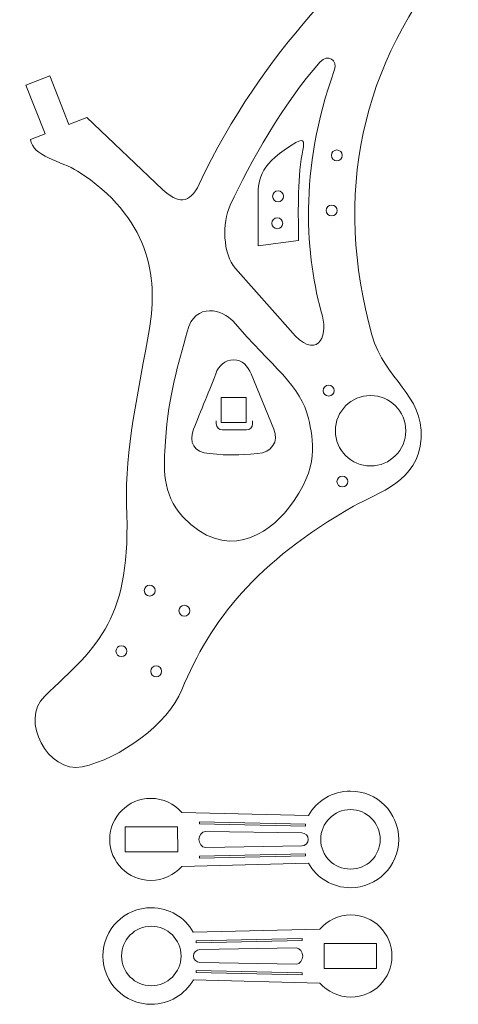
# Model space of a CAD drawing. Header units: centimetres. Extents: x -16.5 to 16.5, y -15.6 to 15.6.
# Tile 36 of 41: x 2 to 7.3, y -14.5 to -2.6. Entities that reach past the tile are written whole.
import ezdxf

# ---------------------------------------------------------------- set-up
doc = ezdxf.new("R2010")
doc.units = ezdxf.units.CM
doc.header["$MEASUREMENT"] = 0
doc.layers.add('layer 1', color=7, linetype='Continuous')

msp = doc.modelspace()

# ---------------------------------------------------------------- linework, layer by layer
at = {"layer": 'layer 1', "color": 250, "lineweight": 9}
for points, knots in [([(2.1206, -4.0657), (2.1206, -4.0657), (2.29443, -3.99801), (2.29443, -3.99801), (2.29443, -3.99801), (2.29443, -3.99801), (2.06478, -3.40999), (2.06478, -3.40999), (2.06478, -3.40999), (2.06478, -3.40999), (2.35111, -3.29816), (2.35111, -3.29816), (2.35111, -3.29816), (2.35111, -3.29816), (2.58087, -3.88648), (2.58087, -3.88648), (2.58087, -3.88648), (2.58087, -3.88648), (2.7996, -3.80133), (2.7996, -3.80133), (2.7996, -3.80133), (2.7996, -3.80133), (3.71225, -4.66837), (3.71225, -4.66837), (3.71225, -4.66837), (3.8944, -4.84141), (4.04058, -4.85089), (4.15523, -4.60656), (4.15523, -4.60656), (4.92655, -2.96286), (6.07312, -1.91086), (6.83118, -1.30475), (6.83118, -1.30475), (6.86809, -1.28027), (6.89953, -1.28802), (6.91681, -1.30475), (6.91681, -1.30475), (6.91681, -1.30475), (7.01604, -1.41959), (7.01604, -1.41959), (7.01604, -1.41959), (7.01604, -1.41959), (6.74564, -1.65239), (6.74564, -1.65239), (6.74564, -1.65239), (6.74564, -1.65239), (6.88511, -1.81425), (6.88511, -1.81425), (6.88511, -1.81425), (6.88511, -1.81425), (7.1555, -1.58144), (7.1555, -1.58144), (7.1555, -1.58144), (7.1555, -1.58144), (7.26483, -1.70831), (7.26483, -1.70831), (7.26483, -1.70831), (7.28115, -1.73453), (7.2766, -1.77108), (7.24473, -1.81301), (7.24473, -1.81301), (6.08883, -3.13824), (5.77468, -4.75152), (6.23853, -6.42266), (6.23853, -6.42266), (6.39415, -6.98332), (6.86173, -7.13083), (6.83159, -7.6737), (6.83159, -7.6737), (6.80241, -8.19938), (6.31716, -8.32167), (6.01746, -8.49294), (6.01746, -8.49294), (4.84348, -9.16389), (4.28944, -9.86674), (3.94678, -10.70785), (3.94678, -10.70785), (3.77945, -11.11861), (3.19816, -11.54471), (2.74174, -11.63793), (2.74174, -11.63793), (2.32859, -11.72231), (1.9891, -11.06925), (2.28788, -10.78833), (2.28788, -10.78833), (2.95208, -10.16384), (3.33547, -9.8561), (3.27931, -8.47075), (3.27931, -8.47075), (3.25361, -7.83662), (3.42891, -7.07568), (3.55441, -6.34896), (3.55441, -6.34896), (3.66309, -5.71966), (3.55366, -5.00253), (2.68812, -4.44937), (2.68812, -4.44937), (2.49571, -4.32641), (2.13721, -4.27085), (2.1206, -4.0657)], [0, 0, 0, 0, 0.03846154, 0.03846154, 0.03846154, 0.03846154, 0.07692308, 0.07692308, 0.07692308, 0.07692308, 0.11538462, 0.11538462, 0.11538462, 0.11538462, 0.15384615, 0.15384615, 0.15384615, 0.15384615, 0.19230769, 0.19230769, 0.19230769, 0.19230769, 0.23076923, 0.23076923, 0.23076923, 0.23076923, 0.26923077, 0.26923077, 0.26923077, 0.26923077, 0.30769231, 0.30769231, 0.30769231, 0.30769231, 0.34615385, 0.34615385, 0.34615385, 0.34615385, 0.38461538, 0.38461538, 0.38461538, 0.38461538, 0.42307692, 0.42307692, 0.42307692, 0.42307692, 0.46153846, 0.46153846, 0.46153846, 0.46153846, 0.5, 0.5, 0.5, 0.5, 0.53846154, 0.53846154, 0.53846154, 0.53846154, 0.57692308, 0.57692308, 0.57692308, 0.57692308, 0.61538462, 0.61538462, 0.61538462, 0.61538462, 0.65384615, 0.65384615, 0.65384615, 0.65384615, 0.69230769, 0.69230769, 0.69230769, 0.69230769, 0.73076923, 0.73076923, 0.73076923, 0.73076923, 0.76923077, 0.76923077, 0.76923077, 0.76923077, 0.80769231, 0.80769231, 0.80769231, 0.80769231, 0.84615385, 0.84615385, 0.84615385, 0.84615385, 0.88461538, 0.88461538, 0.88461538, 0.88461538, 0.92307692, 0.92307692, 0.92307692, 0.92307692, 1, 1, 1, 1]), ([(5.61486, -3.12981), (5.70591, -3.02763), (5.83085, -3.10547), (5.78492, -3.23287), (5.78492, -3.23287), (5.35214, -4.43356), (5.43844, -5.48906), (5.64142, -6.19896), (5.64142, -6.19896), (5.71271, -6.44825), (5.56759, -6.75269), (5.25768, -6.37152), (5.25768, -6.37152), (5.25768, -6.37152), (4.5937, -5.62285), (4.5937, -5.62285), (4.5937, -5.62285), (4.43736, -5.44655), (4.42949, -5.07075), (4.52802, -4.8605), (4.52802, -4.8605), (4.77633, -4.33066), (5.15823, -3.64227), (5.61486, -3.12981)], [0, 0, 0, 0, 0.14285714, 0.14285714, 0.14285714, 0.14285714, 0.28571429, 0.28571429, 0.28571429, 0.28571429, 0.42857143, 0.42857143, 0.42857143, 0.42857143, 0.57142857, 0.57142857, 0.57142857, 0.57142857, 0.71428571, 0.71428571, 0.71428571, 0.71428571, 1, 1, 1, 1]), ([(5.31999, -4.10421), (5.43838, -4.03572), (5.42063, -4.10855), (5.39648, -4.24175), (5.39648, -4.24175), (5.33798, -4.5644), (5.35137, -5.00358), (5.35346, -5.28634), (5.35346, -5.28634), (5.35346, -5.28634), (4.8659, -5.35029), (4.8659, -5.35029), (4.8659, -5.35029), (4.8659, -5.35029), (4.86526, -4.74271), (4.86526, -4.74271), (4.86526, -4.74271), (4.86505, -4.53827), (4.89947, -4.34745), (5.31999, -4.10421)], [0, 0, 0, 0, 0.16666667, 0.16666667, 0.16666667, 0.16666667, 0.33333333, 0.33333333, 0.33333333, 0.33333333, 0.5, 0.5, 0.5, 0.5, 0.66666667, 0.66666667, 0.66666667, 0.66666667, 1, 1, 1, 1]), ([(5.81585, -4.19196), (5.77947, -4.19196), (5.74998, -4.22145), (5.74998, -4.25783), (5.74998, -4.25783), (5.74998, -4.29421), (5.77947, -4.3237), (5.81585, -4.3237), (5.81585, -4.3237), (5.85223, -4.3237), (5.88172, -4.29421), (5.88172, -4.25783), (5.88172, -4.25783), (5.88172, -4.22145), (5.85223, -4.19196), (5.81585, -4.19196)], [0, 0, 0, 0, 0.2, 0.2, 0.2, 0.2, 0.4, 0.4, 0.4, 0.4, 0.6, 0.6, 0.6, 0.6, 1, 1, 1, 1]), ([(5.10646, -4.68637), (5.07008, -4.68637), (5.04059, -4.71586), (5.04059, -4.75224), (5.04059, -4.75224), (5.04059, -4.78861), (5.07008, -4.81811), (5.10646, -4.81811), (5.10646, -4.81811), (5.14283, -4.81811), (5.17233, -4.78861), (5.17233, -4.75224), (5.17233, -4.75224), (5.17233, -4.71586), (5.14283, -4.68637), (5.10646, -4.68637)], [0, 0, 0, 0, 0.2, 0.2, 0.2, 0.2, 0.4, 0.4, 0.4, 0.4, 0.6, 0.6, 0.6, 0.6, 1, 1, 1, 1]), ([(5.75353, -4.85751), (5.71714, -4.85751), (5.68766, -4.887), (5.68766, -4.92338), (5.68766, -4.92338), (5.68766, -4.95976), (5.71714, -4.98925), (5.75353, -4.98925), (5.75353, -4.98925), (5.7899, -4.98925), (5.8194, -4.95976), (5.8194, -4.92338), (5.8194, -4.92338), (5.8194, -4.887), (5.7899, -4.85751), (5.75353, -4.85751)], [0, 0, 0, 0, 0.2, 0.2, 0.2, 0.2, 0.4, 0.4, 0.4, 0.4, 0.6, 0.6, 0.6, 0.6, 1, 1, 1, 1]), ([(5.09662, -5.01176), (5.06024, -5.01176), (5.03075, -5.04124), (5.03075, -5.07763), (5.03075, -5.07763), (5.03075, -5.114), (5.06024, -5.1435), (5.09662, -5.1435), (5.09662, -5.1435), (5.133, -5.1435), (5.16249, -5.114), (5.16249, -5.07763), (5.16249, -5.07763), (5.16249, -5.04124), (5.133, -5.01176), (5.09662, -5.01176)], [0, 0, 0, 0, 0.2, 0.2, 0.2, 0.2, 0.4, 0.4, 0.4, 0.4, 0.6, 0.6, 0.6, 0.6, 1, 1, 1, 1]), ([(4.0086, -6.38812), (4.10471, -6.01139), (4.45102, -6.12845), (4.56106, -6.25699), (4.56106, -6.25699), (5.02993, -6.80467), (5.39157, -7.04261), (5.4735, -7.43571), (5.4735, -7.43571), (5.5264, -7.68952), (5.62149, -8.01765), (5.23398, -8.51483), (5.23398, -8.51483), (4.98103, -8.83938), (4.46999, -9.16753), (3.95814, -8.61917), (3.95814, -8.61917), (3.69956, -8.34215), (3.72734, -8.02326), (3.74713, -7.70949), (3.74713, -7.70949), (3.78398, -7.12556), (3.90685, -6.78694), (4.0086, -6.38812)], [0, 0, 0, 0, 0.14285714, 0.14285714, 0.14285714, 0.14285714, 0.28571429, 0.28571429, 0.28571429, 0.28571429, 0.42857143, 0.42857143, 0.42857143, 0.42857143, 0.57142857, 0.57142857, 0.57142857, 0.57142857, 0.71428571, 0.71428571, 0.71428571, 0.71428571, 1, 1, 1, 1]), ([(4.57009, -6.72487), (4.67387, -6.72487), (4.74287, -6.80355), (4.7808, -6.89547), (4.7808, -6.89547), (4.7808, -6.89547), (5.05667, -7.56424), (5.05667, -7.56424), (5.05667, -7.56424), (5.11605, -7.70819), (5.03129, -7.84862), (4.85672, -7.85835), (4.85672, -7.85835), (4.61512, -7.87181), (4.53327, -7.88387), (4.27944, -7.85811), (4.27944, -7.85811), (4.08757, -7.83865), (4.02591, -7.72738), (4.08768, -7.56445), (4.08768, -7.56445), (4.16091, -7.3715), (4.29814, -7.051), (4.35488, -6.89387), (4.35488, -6.89387), (4.38866, -6.80033), (4.46634, -6.72487), (4.57009, -6.72487)], [0, 0, 0, 0, 0.125, 0.125, 0.125, 0.125, 0.25, 0.25, 0.25, 0.25, 0.375, 0.375, 0.375, 0.375, 0.5, 0.5, 0.5, 0.5, 0.625, 0.625, 0.625, 0.625, 0.75, 0.75, 0.75, 0.75, 1, 1, 1, 1]), ([(5.71722, -7.03175), (5.68083, -7.03175), (5.65135, -7.06124), (5.65135, -7.09762), (5.65135, -7.09762), (5.65135, -7.13399), (5.68083, -7.16349), (5.71722, -7.16349), (5.71722, -7.16349), (5.75359, -7.16349), (5.78309, -7.13399), (5.78309, -7.09762), (5.78309, -7.09762), (5.78309, -7.06124), (5.75359, -7.03175), (5.71722, -7.03175)], [0, 0, 0, 0, 0.2, 0.2, 0.2, 0.2, 0.4, 0.4, 0.4, 0.4, 0.6, 0.6, 0.6, 0.6, 1, 1, 1, 1]), ([(4.72053, -7.18192), (4.72053, -7.18192), (4.4194, -7.18177), (4.4194, -7.18177), (4.4194, -7.18177), (4.4194, -7.18177), (4.41878, -7.48339), (4.41878, -7.48339), (4.41878, -7.48339), (4.41878, -7.48339), (4.7199, -7.48353), (4.7199, -7.48353), (4.7199, -7.48353), (4.7199, -7.48353), (4.72053, -7.18192), (4.72053, -7.18192)], [0, 0, 0, 0, 0.2, 0.2, 0.2, 0.2, 0.4, 0.4, 0.4, 0.4, 0.6, 0.6, 0.6, 0.6, 1, 1, 1, 1]), ([(6.22255, -7.1571), (6.45726, -7.1571), (6.64751, -7.34735), (6.64751, -7.58205), (6.64751, -7.58205), (6.64751, -7.81676), (6.45726, -8.00701), (6.22255, -8.00701), (6.22255, -8.00701), (5.98785, -8.00701), (5.7976, -7.81676), (5.7976, -7.58205), (5.7976, -7.58205), (5.7976, -7.34735), (5.98785, -7.1571), (6.22255, -7.1571)], [0, 0, 0, 0, 0.2, 0.2, 0.2, 0.2, 0.4, 0.4, 0.4, 0.4, 0.6, 0.6, 0.6, 0.6, 1, 1, 1, 1]), ([(4.36032, -7.46117), (4.36032, -7.46117), (4.36032, -7.49776), (4.36032, -7.49776), (4.36032, -7.49776), (4.36032, -7.53807), (4.3932, -7.57095), (4.43351, -7.57095), (4.43351, -7.57095), (4.43351, -7.57095), (4.72627, -7.57095), (4.72627, -7.57095), (4.72627, -7.57095), (4.76658, -7.57095), (4.79945, -7.53807), (4.79945, -7.49776), (4.79945, -7.49776), (4.79945, -7.49776), (4.79945, -7.46117), (4.79945, -7.46117)], [0, 0, 0, 0, 0.16666667, 0.16666667, 0.16666667, 0.16666667, 0.33333333, 0.33333333, 0.33333333, 0.33333333, 0.5, 0.5, 0.5, 0.5, 0.66666667, 0.66666667, 0.66666667, 0.66666667, 1, 1, 1, 1]), ([(5.88335, -8.12887), (5.84697, -8.12887), (5.81749, -8.15836), (5.81749, -8.19474), (5.81749, -8.19474), (5.81749, -8.23112), (5.84697, -8.26061), (5.88335, -8.26061), (5.88335, -8.26061), (5.91973, -8.26061), (5.94922, -8.23112), (5.94922, -8.19474), (5.94922, -8.19474), (5.94922, -8.15836), (5.91973, -8.12887), (5.88335, -8.12887)], [0, 0, 0, 0, 0.2, 0.2, 0.2, 0.2, 0.4, 0.4, 0.4, 0.4, 0.6, 0.6, 0.6, 0.6, 1, 1, 1, 1]), ([(3.5578, -9.44492), (3.52141, -9.44492), (3.49193, -9.47441), (3.49193, -9.51079), (3.49193, -9.51079), (3.49193, -9.54717), (3.52141, -9.57666), (3.5578, -9.57666), (3.5578, -9.57666), (3.59417, -9.57666), (3.62366, -9.54717), (3.62366, -9.51079), (3.62366, -9.51079), (3.62366, -9.47441), (3.59417, -9.44492), (3.5578, -9.44492)], [0, 0, 0, 0, 0.2, 0.2, 0.2, 0.2, 0.4, 0.4, 0.4, 0.4, 0.6, 0.6, 0.6, 0.6, 1, 1, 1, 1]), ([(3.97692, -9.6883), (3.94054, -9.6883), (3.91105, -9.71779), (3.91105, -9.75417), (3.91105, -9.75417), (3.91105, -9.79055), (3.94054, -9.82004), (3.97692, -9.82004), (3.97692, -9.82004), (4.0133, -9.82004), (4.04279, -9.79055), (4.04279, -9.75417), (4.04279, -9.75417), (4.04279, -9.71779), (4.0133, -9.6883), (3.97692, -9.6883)], [0, 0, 0, 0, 0.2, 0.2, 0.2, 0.2, 0.4, 0.4, 0.4, 0.4, 0.6, 0.6, 0.6, 0.6, 1, 1, 1, 1]), ([(3.21654, -10.17635), (3.18016, -10.17635), (3.15067, -10.20583), (3.15067, -10.24222), (3.15067, -10.24222), (3.15067, -10.27859), (3.18016, -10.30809), (3.21654, -10.30809), (3.21654, -10.30809), (3.25291, -10.30809), (3.28241, -10.27859), (3.28241, -10.24222), (3.28241, -10.24222), (3.28241, -10.20583), (3.25291, -10.17635), (3.21654, -10.17635)], [0, 0, 0, 0, 0.2, 0.2, 0.2, 0.2, 0.4, 0.4, 0.4, 0.4, 0.6, 0.6, 0.6, 0.6, 1, 1, 1, 1]), ([(3.63567, -10.41973), (3.59929, -10.41973), (3.5698, -10.44922), (3.5698, -10.4856), (3.5698, -10.4856), (3.5698, -10.52197), (3.59929, -10.55147), (3.63567, -10.55147), (3.63567, -10.55147), (3.67204, -10.55147), (3.70154, -10.52197), (3.70154, -10.4856), (3.70154, -10.4856), (3.70154, -10.44922), (3.67204, -10.41973), (3.63567, -10.41973)], [0, 0, 0, 0, 0.2, 0.2, 0.2, 0.2, 0.4, 0.4, 0.4, 0.4, 0.6, 0.6, 0.6, 0.6, 1, 1, 1, 1]), ([(5.97974, -11.9314), (6.30201, -11.9314), (6.56283, -12.19223), (6.56283, -12.5145), (6.56283, -12.5145), (6.56283, -12.83676), (6.30201, -13.09759), (5.97974, -13.09759), (5.97974, -13.09759), (5.76215, -13.09759), (5.57257, -12.97866), (5.47238, -12.80221), (5.47238, -12.80221), (5.47238, -12.80221), (3.94406, -12.84067), (3.94406, -12.84067), (3.94406, -12.84067), (3.85327, -12.94446), (3.71985, -13.00998), (3.57093, -13.00998), (3.57093, -13.00998), (3.29702, -13.00998), (3.07545, -12.7884), (3.07545, -12.5145), (3.07545, -12.5145), (3.07545, -12.24059), (3.29702, -12.01901), (3.57093, -12.01901), (3.57093, -12.01901), (3.72055, -12.01901), (3.85455, -12.08513), (3.94535, -12.18978), (3.94535, -12.18978), (3.94535, -12.18978), (5.47302, -12.22563), (5.47302, -12.22563), (5.47302, -12.22563), (5.57339, -12.04981), (5.76262, -11.9314), (5.97974, -11.9314)], [0, 0, 0, 0, 0.09090909, 0.09090909, 0.09090909, 0.09090909, 0.18181818, 0.18181818, 0.18181818, 0.18181818, 0.27272727, 0.27272727, 0.27272727, 0.27272727, 0.36363636, 0.36363636, 0.36363636, 0.36363636, 0.45454545, 0.45454545, 0.45454545, 0.45454545, 0.54545455, 0.54545455, 0.54545455, 0.54545455, 0.63636364, 0.63636364, 0.63636364, 0.63636364, 0.72727273, 0.72727273, 0.72727273, 0.72727273, 0.81818182, 0.81818182, 0.81818182, 0.81818182, 1, 1, 1, 1]), ([(5.97974, -12.15529), (5.78105, -12.15529), (5.62053, -12.3158), (5.62053, -12.5145), (5.62053, -12.5145), (5.62053, -12.71319), (5.78105, -12.8737), (5.97974, -12.8737), (5.97974, -12.8737), (6.17844, -12.8737), (6.33895, -12.71319), (6.33895, -12.5145), (6.33895, -12.5145), (6.33895, -12.3158), (6.17844, -12.15529), (5.97974, -12.15529)], [0, 0, 0, 0, 0.2, 0.2, 0.2, 0.2, 0.4, 0.4, 0.4, 0.4, 0.6, 0.6, 0.6, 0.6, 1, 1, 1, 1]), ([(3.89495, -12.36371), (3.89495, -12.36371), (3.89524, -12.66485), (3.89524, -12.66485), (3.89524, -12.66485), (3.89524, -12.66485), (3.2628, -12.66547), (3.2628, -12.66547), (3.2628, -12.66547), (3.2628, -12.66547), (3.26252, -12.36435), (3.26252, -12.36435), (3.26252, -12.36435), (3.26252, -12.36435), (3.89495, -12.36371), (3.89495, -12.36371)], [0, 0, 0, 0, 0.2, 0.2, 0.2, 0.2, 0.4, 0.4, 0.4, 0.4, 0.6, 0.6, 0.6, 0.6, 1, 1, 1, 1]), ([(4.22915, -12.41756), (4.22915, -12.41756), (5.39263, -12.43703), (5.39263, -12.43703), (5.39263, -12.43703), (5.43549, -12.43774), (5.47054, -12.47208), (5.47054, -12.51494), (5.47054, -12.51494), (5.47054, -12.51494), (5.47054, -12.51494), (5.47054, -12.51494), (5.47054, -12.51494), (5.47054, -12.5578), (5.43547, -12.59215), (5.39263, -12.59286), (5.39263, -12.59286), (5.39263, -12.59286), (4.22915, -12.61233), (4.22915, -12.61233), (4.22915, -12.61233), (4.18632, -12.61304), (4.15124, -12.5578), (4.15124, -12.51494), (4.15124, -12.51494), (4.15124, -12.51494), (4.15124, -12.51494), (4.15124, -12.51494), (4.15124, -12.51494), (4.15124, -12.47208), (4.18629, -12.41685), (4.22915, -12.41756)], [0, 0, 0, 0, 0.11111111, 0.11111111, 0.11111111, 0.11111111, 0.22222222, 0.22222222, 0.22222222, 0.22222222, 0.33333333, 0.33333333, 0.33333333, 0.33333333, 0.44444444, 0.44444444, 0.44444444, 0.44444444, 0.55555556, 0.55555556, 0.55555556, 0.55555556, 0.66666667, 0.66666667, 0.66666667, 0.66666667, 0.77777778, 0.77777778, 0.77777778, 0.77777778, 1, 1, 1, 1]), ([(3.57677, -13.33895), (3.2545, -13.33895), (2.99368, -13.59978), (2.99368, -13.92204), (2.99368, -13.92204), (2.99368, -14.24431), (3.2545, -14.50514), (3.57677, -14.50514), (3.57677, -14.50514), (3.79436, -14.50514), (3.98394, -14.38621), (4.08412, -14.20976), (4.08412, -14.20976), (4.08412, -14.20976), (5.61245, -14.24822), (5.61245, -14.24822), (5.61245, -14.24822), (5.70324, -14.35201), (5.83666, -14.41753), (5.98558, -14.41753), (5.98558, -14.41753), (6.25949, -14.41753), (6.48106, -14.19595), (6.48106, -13.92204), (6.48106, -13.92204), (6.48106, -13.64814), (6.25949, -13.42656), (5.98558, -13.42656), (5.98558, -13.42656), (5.83596, -13.42656), (5.70196, -13.49268), (5.61116, -13.59733), (5.61116, -13.59733), (5.61116, -13.59733), (4.08349, -13.63318), (4.08349, -13.63318), (4.08349, -13.63318), (3.98312, -13.45736), (3.79389, -13.33895), (3.57677, -13.33895)], [0, 0, 0, 0, 0.09090909, 0.09090909, 0.09090909, 0.09090909, 0.18181818, 0.18181818, 0.18181818, 0.18181818, 0.27272727, 0.27272727, 0.27272727, 0.27272727, 0.36363636, 0.36363636, 0.36363636, 0.36363636, 0.45454545, 0.45454545, 0.45454545, 0.45454545, 0.54545455, 0.54545455, 0.54545455, 0.54545455, 0.63636364, 0.63636364, 0.63636364, 0.63636364, 0.72727273, 0.72727273, 0.72727273, 0.72727273, 0.81818182, 0.81818182, 0.81818182, 0.81818182, 1, 1, 1, 1]), ([(3.57677, -13.56283), (3.77546, -13.56283), (3.93598, -13.72335), (3.93598, -13.92204), (3.93598, -13.92204), (3.93598, -14.12074), (3.77546, -14.28125), (3.57677, -14.28125), (3.57677, -14.28125), (3.37807, -14.28125), (3.21756, -14.12074), (3.21756, -13.92204), (3.21756, -13.92204), (3.21756, -13.72335), (3.37807, -13.56283), (3.57677, -13.56283)], [0, 0, 0, 0, 0.2, 0.2, 0.2, 0.2, 0.4, 0.4, 0.4, 0.4, 0.6, 0.6, 0.6, 0.6, 1, 1, 1, 1]), ([(5.66156, -13.77126), (5.66156, -13.77126), (5.66127, -14.07239), (5.66127, -14.07239), (5.66127, -14.07239), (5.66127, -14.07239), (6.29371, -14.07302), (6.29371, -14.07302), (6.29371, -14.07302), (6.29371, -14.07302), (6.29399, -13.7719), (6.29399, -13.7719), (6.29399, -13.7719), (6.29399, -13.7719), (5.66156, -13.77126), (5.66156, -13.77126)], [0, 0, 0, 0, 0.2, 0.2, 0.2, 0.2, 0.4, 0.4, 0.4, 0.4, 0.6, 0.6, 0.6, 0.6, 1, 1, 1, 1]), ([(5.32736, -13.82511), (5.32736, -13.82511), (4.16388, -13.84458), (4.16388, -13.84458), (4.16388, -13.84458), (4.12102, -13.84529), (4.08597, -13.87963), (4.08597, -13.92249), (4.08597, -13.92249), (4.08597, -13.92249), (4.08597, -13.92249), (4.08597, -13.92249), (4.08597, -13.92249), (4.08597, -13.96535), (4.12104, -13.9997), (4.16388, -14.00041), (4.16388, -14.00041), (4.16388, -14.00041), (5.32736, -14.01987), (5.32736, -14.01987), (5.32736, -14.01987), (5.37019, -14.02058), (5.40527, -13.96535), (5.40527, -13.92249), (5.40527, -13.92249), (5.40527, -13.92249), (5.40527, -13.92249), (5.40527, -13.92249), (5.40527, -13.92249), (5.40527, -13.87963), (5.37022, -13.8244), (5.32736, -13.82511)], [0, 0, 0, 0, 0.11111111, 0.11111111, 0.11111111, 0.11111111, 0.22222222, 0.22222222, 0.22222222, 0.22222222, 0.33333333, 0.33333333, 0.33333333, 0.33333333, 0.44444444, 0.44444444, 0.44444444, 0.44444444, 0.55555556, 0.55555556, 0.55555556, 0.55555556, 0.66666667, 0.66666667, 0.66666667, 0.66666667, 0.77777778, 0.77777778, 0.77777778, 0.77777778, 1, 1, 1, 1])]:
    msp.add_open_spline(points, degree=3, knots=knots, dxfattribs=at)
at = {"layer": 'layer 1', "color": 2, "lineweight": 9}
for points in [[(4.15895, -12.30323), (4.15895, -12.30323), (5.43768, -12.33155), (5.43768, -12.33155), (5.43768, -12.33155), (5.43768, -12.33155), (5.43721, -12.35579), (5.43721, -12.35579), (5.43721, -12.35579), (5.43721, -12.35579), (4.15848, -12.32746), (4.15848, -12.32746), (4.15848, -12.32746), (4.15848, -12.32746), (4.15895, -12.30323), (4.15895, -12.30323)], [(4.1584, -12.74042), (4.1584, -12.74042), (5.43712, -12.7121), (5.43712, -12.7121), (5.43712, -12.7121), (5.43712, -12.7121), (5.43666, -12.68786), (5.43666, -12.68786), (5.43666, -12.68786), (5.43666, -12.68786), (4.15793, -12.71619), (4.15793, -12.71619), (4.15793, -12.71619), (4.15793, -12.71619), (4.1584, -12.74042), (4.1584, -12.74042)], [(5.39756, -13.71078), (5.39756, -13.71078), (4.11883, -13.7391), (4.11883, -13.7391), (4.11883, -13.7391), (4.11883, -13.7391), (4.1193, -13.76334), (4.1193, -13.76334), (4.1193, -13.76334), (4.1193, -13.76334), (5.39803, -13.73501), (5.39803, -13.73501), (5.39803, -13.73501), (5.39803, -13.73501), (5.39756, -13.71078), (5.39756, -13.71078)], [(5.39811, -14.14797), (5.39811, -14.14797), (4.11939, -14.11965), (4.11939, -14.11965), (4.11939, -14.11965), (4.11939, -14.11965), (4.11985, -14.09541), (4.11985, -14.09541), (4.11985, -14.09541), (4.11985, -14.09541), (5.39858, -14.12374), (5.39858, -14.12374), (5.39858, -14.12374), (5.39858, -14.12374), (5.39811, -14.14797), (5.39811, -14.14797)]]:
    msp.add_open_spline(points, degree=3, knots=[0, 0, 0, 0, 0.2, 0.2, 0.2, 0.2, 0.4, 0.4, 0.4, 0.4, 0.6, 0.6, 0.6, 0.6, 1, 1, 1, 1], dxfattribs=at)

doc.saveas('drawing.dxf')
